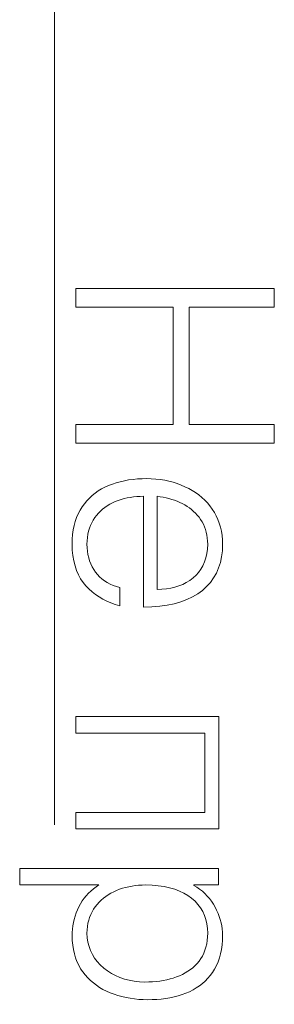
# Model space of a CAD drawing. Header units: millimetres. Extents: x 0 to 420, y 0 to 297.
# Tile 59 of 66: x 326.24 to 328.23, y 210.4 to 218.1. Entities that reach past the tile are written whole.
import ezdxf

# ---------------------------------------------------------------- set-up
doc = ezdxf.new("R2010")
doc.units = ezdxf.units.MM
doc.linetypes.add('K5LT_AXLED', pattern=[19.5, 15, -1.5, 1.5, -1.5])
doc.linetypes.add('K5LT_THIN', pattern=[0])
doc.layers.add('Системный слой', color=7, linetype='Continuous')
doc.layers.add('Слой 1', color=6, linetype='Continuous')

msp = doc.modelspace()

# ---------------------------------------------------------------- linework, layer by layer
at = {"layer": 'Системный слой', "linetype": 'K5LT_AXLED', "lineweight": 18}
msp.add_line((326.5084, 265.8039), (326.5084, 178.7399), dxfattribs=at)
at = {"layer": 'Слой 1', "linetype": 'K5LT_THIN', "lineweight": 18}
for p, q in [((328.2257, 215.997), (326.6757, 215.997)), ((326.6757, 215.997), (326.6757, 215.8499)), ((328.2257, 215.8499), (328.2257, 215.997)), ((326.6757, 215.8499), (327.4346, 215.8499)), ((327.4346, 215.8499), (327.4346, 214.9332)), ((327.5601, 214.9332), (327.5601, 215.8499)), ((327.5601, 215.8499), (328.2257, 215.8499)), ((327.4346, 214.9332), (326.6757, 214.9332)), ((326.6757, 214.9332), (326.6757, 214.7861)), ((328.2257, 214.9332), (327.5601, 214.9332)), ((328.2257, 214.7861), (328.2257, 214.9332)), ((326.6757, 214.7861), (328.2257, 214.7861)), ((327.0546, 214.4933), (327.0223, 214.486)), ((327.0876, 214.4993), (327.0546, 214.4933)), ((327.1216, 214.5039), (327.0876, 214.4993)), ((327.1563, 214.5072), (327.1216, 214.5039)), ((327.1919, 214.5092), (327.1563, 214.5072)), ((327.2282, 214.5098), (327.1919, 214.5092)), ((327.2646, 214.5089), (327.2282, 214.5098)), ((327.3002, 214.5064), (327.2646, 214.5089)), ((327.3351, 214.5025), (327.3002, 214.5064)), ((327.3692, 214.497), (327.3351, 214.5025)), ((327.4024, 214.49), (327.3692, 214.497)), ((327.435, 214.4815), (327.4024, 214.49)), ((326.8495, 214.4136), (326.8253, 214.3965)), ((326.8751, 214.4292), (326.8495, 214.4136)), ((326.9021, 214.4433), (326.8751, 214.4292)), ((326.9304, 214.456), (326.9021, 214.4433)), ((326.9602, 214.4673), (326.9304, 214.456)), ((326.9908, 214.4773), (326.9602, 214.4673)), ((327.0223, 214.486), (326.9908, 214.4773)), ((327.4667, 214.4715), (327.435, 214.4815)), ((327.4977, 214.46), (327.4667, 214.4715)), ((327.5278, 214.447), (327.4977, 214.46)), ((327.5568, 214.4328), (327.5278, 214.447)), ((327.5844, 214.4173), (327.5568, 214.4328)), ((327.6108, 214.4004), (327.5844, 214.4173)), ((326.7605, 214.3365), (326.7417, 214.3135)), ((326.7807, 214.3579), (326.7605, 214.3365)), ((326.8023, 214.3779), (326.7807, 214.3579)), ((326.8253, 214.3965), (326.8023, 214.3779)), ((326.9825, 214.3304), (327.0049, 214.3391)), ((327.0049, 214.3391), (327.0278, 214.3467)), ((327.0278, 214.3467), (327.0513, 214.3534)), ((327.0513, 214.3534), (327.0753, 214.359)), ((327.0753, 214.359), (327.0998, 214.3636)), ((327.0998, 214.3636), (327.1248, 214.3671)), ((327.1248, 214.3671), (327.1504, 214.3697)), ((327.1504, 214.3697), (327.1765, 214.3712)), ((327.1765, 214.3712), (327.2031, 214.3716)), ((327.2031, 214.3716), (327.2031, 213.5052)), ((327.3108, 214.3716), (327.3343, 214.3684)), ((327.3108, 213.6433), (327.3108, 214.3716)), ((327.3343, 214.3684), (327.3574, 214.3644)), ((327.3574, 214.3644), (327.3801, 214.3596)), ((327.3801, 214.3596), (327.4023, 214.3541)), ((327.4023, 214.3541), (327.424, 214.3477)), ((327.424, 214.3477), (327.4453, 214.3405)), ((327.4453, 214.3405), (327.4661, 214.3325)), ((327.6358, 214.3822), (327.6108, 214.4004)), ((327.6595, 214.3627), (327.6358, 214.3822)), ((327.6819, 214.3418), (327.6595, 214.3627)), ((327.703, 214.3196), (327.6819, 214.3418)), ((326.7079, 214.263), (326.6936, 214.2353)), ((326.7241, 214.2891), (326.7079, 214.263)), ((326.7417, 214.3135), (326.7241, 214.2891)), ((326.8672, 214.2555), (326.884, 214.2705)), ((326.884, 214.2705), (326.9017, 214.2844)), ((326.9017, 214.2844), (326.9204, 214.2974)), ((326.9204, 214.2974), (326.9401, 214.3094)), ((326.9401, 214.3094), (326.9608, 214.3204)), ((326.9608, 214.3204), (326.9825, 214.3304)), ((327.4661, 214.3325), (327.4864, 214.3238)), ((327.4864, 214.3238), (327.5063, 214.3142)), ((327.5063, 214.3142), (327.5258, 214.3037)), ((327.5258, 214.3037), (327.5445, 214.2924)), ((327.5445, 214.2924), (327.5622, 214.2803)), ((327.5622, 214.2803), (327.5791, 214.2673)), ((327.5791, 214.2673), (327.595, 214.2536)), ((327.7228, 214.2961), (327.703, 214.3196)), ((327.7413, 214.2712), (327.7228, 214.2961)), ((327.7578, 214.2452), (327.7413, 214.2712)), ((326.6811, 214.206), (326.6704, 214.1751)), ((326.6936, 214.2353), (326.6811, 214.206)), ((326.7992, 214.1655), (326.8103, 214.1856)), ((326.8103, 214.1856), (326.8228, 214.2048)), ((326.8228, 214.2048), (326.8366, 214.2227)), ((326.8366, 214.2227), (326.8514, 214.2396)), ((326.8514, 214.2396), (326.8672, 214.2555)), ((327.595, 214.2536), (327.6101, 214.239)), ((327.6101, 214.239), (327.6242, 214.2236)), ((327.6242, 214.2236), (327.6375, 214.2074)), ((327.6375, 214.2074), (327.6498, 214.1905)), ((327.6498, 214.1905), (327.6613, 214.1723)), ((327.7725, 214.2181), (327.7578, 214.2452)), ((327.7852, 214.1899), (327.7725, 214.2181)), ((327.7961, 214.1605), (327.7852, 214.1899)), ((326.6548, 214.1085), (326.6497, 214.0729)), ((326.6617, 214.1426), (326.6548, 214.1085)), ((326.6704, 214.1751), (326.6617, 214.1426)), ((326.7745, 214.0991), (326.7813, 214.1222)), ((326.7813, 214.1222), (326.7895, 214.1443)), ((326.7895, 214.1443), (326.7992, 214.1655)), ((327.6613, 214.1723), (327.6714, 214.1534)), ((327.6714, 214.1534), (327.6802, 214.1335)), ((327.6802, 214.1335), (327.6877, 214.1129)), ((327.6877, 214.1129), (327.6939, 214.0913)), ((327.8051, 214.13), (327.7961, 214.1605)), ((327.8121, 214.0984), (327.8051, 214.13)), ((326.6465, 214.0356), (326.6452, 213.9967)), ((326.6497, 214.0729), (326.6465, 214.0356)), ((326.7628, 214.0238), (326.7653, 214.0499)), ((326.7653, 214.0499), (326.7692, 214.0749)), ((326.7692, 214.0749), (326.7745, 214.0991)), ((327.6939, 214.0913), (327.6987, 214.069)), ((327.6987, 214.069), (327.7023, 214.0457)), ((327.7023, 214.0457), (327.7045, 214.0217)), ((327.8173, 214.0656), (327.8121, 214.0984)), ((327.8206, 214.0317), (327.8173, 214.0656)), ((327.8221, 213.9967), (327.8206, 214.0317)), ((326.6452, 213.9967), (326.6473, 213.951)), ((326.6473, 213.951), (326.6518, 213.9078)), ((326.7618, 213.9967), (326.7628, 214.0238)), ((326.7627, 213.9688), (326.7618, 213.9967)), ((326.7652, 213.9418), (326.7627, 213.9688)), ((327.7032, 213.9589), (327.6984, 213.9232)), ((327.7054, 213.9967), (327.7032, 213.9589)), ((327.7045, 214.0217), (327.7054, 213.9967)), ((327.8199, 213.9465), (327.8221, 213.9967)), ((326.6518, 213.9078), (326.6588, 213.8669)), ((326.7694, 213.9157), (326.7652, 213.9418)), ((326.7751, 213.8907), (326.7694, 213.9157)), ((326.7825, 213.8665), (326.7751, 213.8907)), ((327.6909, 213.8897), (327.6808, 213.8582)), ((327.6984, 213.9232), (327.6909, 213.8897)), ((327.8041, 213.8537), (327.8139, 213.8988)), ((327.8139, 213.8988), (327.8199, 213.9465)), ((326.6588, 213.8669), (326.6683, 213.8284)), ((326.6683, 213.8284), (326.6803, 213.7923)), ((326.7915, 213.8434), (326.7825, 213.8665)), ((326.8021, 213.8212), (326.7915, 213.8434)), ((326.8144, 213.7999), (326.8021, 213.8212)), ((326.8282, 213.7796), (326.8144, 213.7999)), ((327.6526, 213.8018), (327.6346, 213.7767)), ((327.668, 213.8289), (327.6526, 213.8018)), ((327.6808, 213.8582), (327.668, 213.8289)), ((327.7728, 213.771), (327.7904, 213.8111)), ((327.7904, 213.8111), (327.8041, 213.8537)), ((326.6803, 213.7923), (326.6947, 213.7587)), ((326.6947, 213.7587), (326.7116, 213.7274)), ((326.7116, 213.7274), (326.731, 213.6985)), ((326.8436, 213.7602), (326.8282, 213.7796)), ((326.8605, 213.7423), (326.8436, 213.7602)), ((326.8788, 213.7258), (326.8605, 213.7423)), ((326.8985, 213.7108), (326.8788, 213.7258)), ((327.5906, 213.733), (327.565, 213.7142)), ((327.6139, 213.7538), (327.5906, 213.733)), ((327.6346, 213.7767), (327.6139, 213.7538)), ((327.7262, 213.6985), (327.7514, 213.7335)), ((327.7514, 213.7335), (327.7728, 213.771)), ((326.731, 213.6985), (326.7528, 213.672)), ((326.7528, 213.672), (326.7765, 213.6479)), ((326.7765, 213.6479), (326.8016, 213.6254)), ((326.9197, 213.6972), (326.8985, 213.7108)), ((326.9422, 213.6852), (326.9197, 213.6972)), ((326.9662, 213.6745), (326.9422, 213.6852)), ((326.9916, 213.6654), (326.9662, 213.6745)), ((327.0183, 213.6576), (326.9916, 213.6654)), ((327.0183, 213.5141), (327.0183, 213.6576)), ((327.3473, 213.6444), (327.3108, 213.6433)), ((327.3825, 213.6478), (327.3473, 213.6444)), ((327.4164, 213.6533), (327.3825, 213.6478)), ((327.4488, 213.6611), (327.4164, 213.6533)), ((327.4799, 213.671), (327.4488, 213.6611)), ((327.5097, 213.6832), (327.4799, 213.671)), ((327.538, 213.6976), (327.5097, 213.6832)), ((327.565, 213.7142), (327.538, 213.6976)), ((327.6642, 213.6361), (327.6971, 213.666)), ((327.6971, 213.666), (327.7262, 213.6985)), ((326.8016, 213.6254), (326.8282, 213.6046)), ((326.8282, 213.6046), (326.8563, 213.5854)), ((326.8563, 213.5854), (326.8858, 213.5679)), ((326.8858, 213.5679), (326.9167, 213.552)), ((327.4952, 213.5467), (327.5428, 213.5644)), ((327.5428, 213.5644), (327.5869, 213.5852)), ((327.5869, 213.5852), (327.6273, 213.6091)), ((327.6273, 213.6091), (327.6642, 213.6361)), ((326.9167, 213.552), (326.9492, 213.5377)), ((326.9492, 213.5377), (326.983, 213.5251)), ((326.983, 213.5251), (327.0183, 213.5141)), ((327.2031, 213.5052), (327.2687, 213.5072)), ((327.2687, 213.5072), (327.3307, 213.5124)), ((327.3307, 213.5124), (327.3892, 213.5207)), ((327.3892, 213.5207), (327.444, 213.5321)), ((327.444, 213.5321), (327.4952, 213.5467)), ((327.7916, 212.6494), (326.6757, 212.6494)), ((326.6757, 212.6494), (326.6757, 212.5203)), ((327.7916, 211.7704), (327.7916, 212.6494)), ((326.6757, 212.5203), (327.6839, 212.5203)), ((327.6839, 212.5203), (327.6839, 211.8995)), ((327.6839, 211.8995), (326.6757, 211.8995)), ((326.6757, 211.8995), (326.6757, 211.7704)), ((326.6757, 211.7704), (327.7916, 211.7704)), ((327.7898, 211.4618), (326.2362, 211.4618)), ((326.2362, 211.4618), (326.2362, 211.3326)), ((327.7898, 211.3326), (327.7898, 211.4618)), ((326.2362, 211.3326), (326.8551, 211.3326)), ((326.8551, 211.3326), (326.8328, 211.3179)), ((327.1655, 211.3305), (327.1921, 211.3321)), ((327.1921, 211.3321), (327.2193, 211.3326)), ((327.2193, 211.3326), (327.2704, 211.3309)), ((327.2704, 211.3309), (327.3187, 211.3267)), ((327.596, 211.3291), (327.596, 211.3326)), ((327.596, 211.3326), (327.7898, 211.3326)), ((326.7734, 211.2675), (326.7561, 211.2485)), ((326.792, 211.2854), (326.7734, 211.2675)), ((326.8118, 211.3022), (326.792, 211.2854)), ((326.8328, 211.3179), (326.8118, 211.3022)), ((326.9091, 211.2427), (326.9286, 211.2559)), ((326.9286, 211.2559), (326.9491, 211.2681)), ((326.9491, 211.2681), (326.9707, 211.2793)), ((326.9707, 211.2793), (326.9932, 211.2896)), ((326.9932, 211.2896), (327.0163, 211.2986)), ((327.0163, 211.2986), (327.04, 211.3066)), ((327.04, 211.3066), (327.064, 211.3135)), ((327.064, 211.3135), (327.0887, 211.3193)), ((327.0887, 211.3193), (327.1138, 211.3241)), ((327.1138, 211.3241), (327.1394, 211.3278)), ((327.1394, 211.3278), (327.1655, 211.3305)), ((327.3187, 211.3267), (327.3643, 211.32)), ((327.3643, 211.32), (327.4072, 211.3109)), ((327.4072, 211.3109), (327.4472, 211.2993)), ((327.4472, 211.2993), (327.4845, 211.2853)), ((327.4845, 211.2853), (327.5191, 211.2688)), ((327.5191, 211.2688), (327.5509, 211.2499)), ((327.6198, 211.3149), (327.596, 211.3291)), ((327.6423, 211.2995), (327.6198, 211.3149)), ((327.6634, 211.283), (327.6423, 211.2995)), ((327.6833, 211.2652), (327.6634, 211.283)), ((327.7018, 211.2463), (327.6833, 211.2652)), ((326.7114, 211.1854), (326.699, 211.1622)), ((326.7251, 211.2075), (326.7114, 211.1854)), ((326.74, 211.2285), (326.7251, 211.2075)), ((326.7561, 211.2485), (326.74, 211.2285)), ((326.8264, 211.1622), (326.8409, 211.1803)), ((326.8409, 211.1803), (326.8565, 211.1973)), ((326.8565, 211.1973), (326.873, 211.2134)), ((326.873, 211.2134), (326.8905, 211.2286)), ((326.8905, 211.2286), (326.9091, 211.2427)), ((327.5509, 211.2499), (327.5799, 211.2286)), ((327.5799, 211.2286), (327.6061, 211.205)), ((327.6061, 211.205), (327.6292, 211.1797)), ((327.6292, 211.1797), (327.6493, 211.1527)), ((327.719, 211.2262), (327.7018, 211.2463)), ((327.735, 211.2048), (327.719, 211.2262)), ((327.7496, 211.1823), (327.735, 211.2048)), ((327.7629, 211.1586), (327.7496, 211.1823)), ((326.678, 211.1137), (326.6694, 211.089)), ((326.6878, 211.1381), (326.678, 211.1137)), ((326.699, 211.1622), (326.6878, 211.1381)), ((326.7825, 211.0796), (326.7912, 211.1016)), ((326.7912, 211.1016), (326.8014, 211.1227)), ((326.8014, 211.1227), (326.8131, 211.1429)), ((326.8131, 211.1429), (326.8264, 211.1622)), ((327.6493, 211.1527), (327.6663, 211.1241)), ((327.6663, 211.1241), (327.6803, 211.0938)), ((327.7752, 211.1346), (327.7629, 211.1586)), ((327.786, 211.1106), (327.7752, 211.1346)), ((327.7955, 211.0864), (327.786, 211.1106)), ((326.6561, 211.0386), (326.6514, 211.013)), ((326.6621, 211.0639), (326.6561, 211.0386)), ((326.6694, 211.089), (326.6621, 211.0639)), ((326.7656, 211.0081), (326.7697, 211.0328)), ((326.7697, 211.0328), (326.7753, 211.0567)), ((326.7753, 211.0567), (326.7825, 211.0796)), ((327.6803, 211.0938), (327.6911, 211.0619)), ((327.6911, 211.0619), (327.699, 211.0282)), ((327.699, 211.0282), (327.7037, 210.9929)), ((327.8035, 211.0622), (327.7955, 211.0864)), ((327.8101, 211.0379), (327.8035, 211.0622)), ((327.8152, 211.0135), (327.8101, 211.0379)), ((326.646, 210.9609), (326.6452, 210.9344)), ((326.6481, 210.9871), (326.646, 210.9609)), ((326.6514, 211.013), (326.6481, 210.9871)), ((326.7618, 210.9559), (326.7629, 210.9825)), ((326.7643, 210.9195), (326.7618, 210.9559)), ((326.7629, 210.9825), (326.7656, 211.0081)), ((327.7037, 210.9929), (327.7054, 210.9559)), ((327.7054, 210.9559), (327.7043, 210.9268)), ((327.8189, 210.989), (327.8152, 211.0135)), ((327.8212, 210.9644), (327.8189, 210.989)), ((327.8221, 210.9398), (327.8212, 210.9644)), ((326.6452, 210.9344), (326.6467, 210.8972)), ((326.6467, 210.8972), (326.6502, 210.8614)), ((326.7697, 210.8846), (326.7643, 210.9195)), ((326.7783, 210.8512), (326.7697, 210.8846)), ((327.6972, 210.8721), (327.6913, 210.8466)), ((327.7016, 210.8988), (327.6972, 210.8721)), ((327.7043, 210.9268), (327.7016, 210.8988)), ((327.8175, 210.8636), (327.8207, 210.9008)), ((327.8207, 210.9008), (327.8221, 210.9398)), ((326.6502, 210.8614), (326.6557, 210.8272)), ((326.6557, 210.8272), (326.6631, 210.7944)), ((326.6631, 210.7944), (326.6724, 210.7631)), ((326.7898, 210.8194), (326.7783, 210.8512)), ((326.8043, 210.7891), (326.7898, 210.8194)), ((327.6745, 210.7991), (327.6637, 210.7772)), ((327.6837, 210.8222), (327.6745, 210.7991)), ((327.6913, 210.8466), (327.6837, 210.8222)), ((327.7968, 210.7617), (327.8055, 210.794)), ((327.8055, 210.794), (327.8124, 210.8279)), ((327.8124, 210.8279), (327.8175, 210.8636)), ((326.6724, 210.7631), (326.6838, 210.7333)), ((326.6838, 210.7333), (326.6971, 210.705)), ((326.8219, 210.7603), (326.8043, 210.7891)), ((326.8425, 210.7331), (326.8219, 210.7603)), ((326.8661, 210.7074), (326.8425, 210.7331)), ((327.6222, 210.7189), (327.6061, 210.7019)), ((327.6373, 210.737), (327.6222, 210.7189)), ((327.6513, 210.7565), (327.6373, 210.737)), ((327.6637, 210.7772), (327.6513, 210.7565)), ((327.7736, 210.7021), (327.7861, 210.7311)), ((327.7861, 210.7311), (327.7968, 210.7617)), ((326.6971, 210.705), (326.7123, 210.6781)), ((326.7123, 210.6781), (326.7295, 210.6527)), ((326.7295, 210.6527), (326.7481, 210.629)), ((326.8928, 210.6832), (326.8661, 210.7074)), ((326.9217, 210.6609), (326.8928, 210.6832)), ((326.9523, 210.6411), (326.9217, 210.6609)), ((326.9846, 210.6239), (326.9523, 210.6411)), ((327.5302, 210.6447), (327.5084, 210.6331)), ((327.5509, 210.6574), (327.5302, 210.6447)), ((327.5704, 210.6711), (327.5509, 210.6574)), ((327.5888, 210.686), (327.5704, 210.6711)), ((327.6061, 210.7019), (327.5888, 210.686)), ((327.7254, 210.6252), (327.7431, 210.6491)), ((327.7431, 210.6491), (327.7593, 210.6748)), ((327.7593, 210.6748), (327.7736, 210.7021)), ((326.7481, 210.629), (326.768, 210.6067)), ((326.768, 210.6067), (326.7892, 210.5857)), ((326.7892, 210.5857), (326.8116, 210.5662)), ((326.8116, 210.5662), (326.8353, 210.5481)), ((327.0185, 210.6092), (326.9846, 210.6239)), ((327.0542, 210.597), (327.0185, 210.6092)), ((327.0916, 210.5874), (327.0542, 210.597)), ((327.1307, 210.5803), (327.0916, 210.5874)), ((327.1714, 210.5758), (327.1307, 210.5803)), ((327.2139, 210.5738), (327.1714, 210.5758)), ((327.244, 210.5742), (327.2139, 210.5738)), ((327.2734, 210.5755), (327.244, 210.5742)), ((327.3022, 210.5779), (327.2734, 210.5755)), ((327.3303, 210.5813), (327.3022, 210.5779)), ((327.3578, 210.5857), (327.3303, 210.5813)), ((327.3847, 210.5911), (327.3578, 210.5857)), ((327.4109, 210.5975), (327.3847, 210.5911)), ((327.4365, 210.6049), (327.4109, 210.5975)), ((327.4615, 210.6133), (327.4365, 210.6049)), ((327.4855, 210.6226), (327.4615, 210.6133)), ((327.5084, 210.6331), (327.4855, 210.6226)), ((327.6409, 210.5439), (327.664, 210.562)), ((327.664, 210.562), (327.6858, 210.5816)), ((327.6858, 210.5816), (327.7063, 210.6027)), ((327.7063, 210.6027), (327.7254, 210.6252)), ((326.8353, 210.5481), (326.8603, 210.5313)), ((326.8603, 210.5313), (326.8866, 210.516)), ((326.8866, 210.516), (326.9142, 210.502)), ((326.9142, 210.502), (326.943, 210.4895)), ((326.943, 210.4895), (326.9731, 210.4782)), ((327.5051, 210.4753), (327.535, 210.4859)), ((327.535, 210.4859), (327.5635, 210.4982)), ((327.5635, 210.4982), (327.5906, 210.512)), ((327.5906, 210.512), (327.6164, 210.5272)), ((327.6164, 210.5272), (327.6409, 210.5439)), ((326.9731, 210.4782), (327.0038, 210.4682)), ((327.0038, 210.4682), (327.0351, 210.4596)), ((327.0351, 210.4596), (327.067, 210.4523)), ((327.067, 210.4523), (327.0995, 210.4463)), ((327.0995, 210.4463), (327.1326, 210.4416)), ((327.1326, 210.4416), (327.1663, 210.4383)), ((327.1663, 210.4383), (327.2006, 210.4363)), ((327.2006, 210.4363), (327.2354, 210.4357)), ((327.2354, 210.4357), (327.2721, 210.4362)), ((327.2721, 210.4362), (327.3079, 210.438)), ((327.3079, 210.438), (327.3429, 210.441)), ((327.3429, 210.441), (327.3771, 210.4454)), ((327.3771, 210.4454), (327.4103, 210.4509)), ((327.4103, 210.4509), (327.4428, 210.4578)), ((327.4428, 210.4578), (327.4744, 210.4659)), ((327.4744, 210.4659), (327.5051, 210.4753))]:
    msp.add_line(p, q, dxfattribs=at)

doc.saveas('drawing.dxf')
